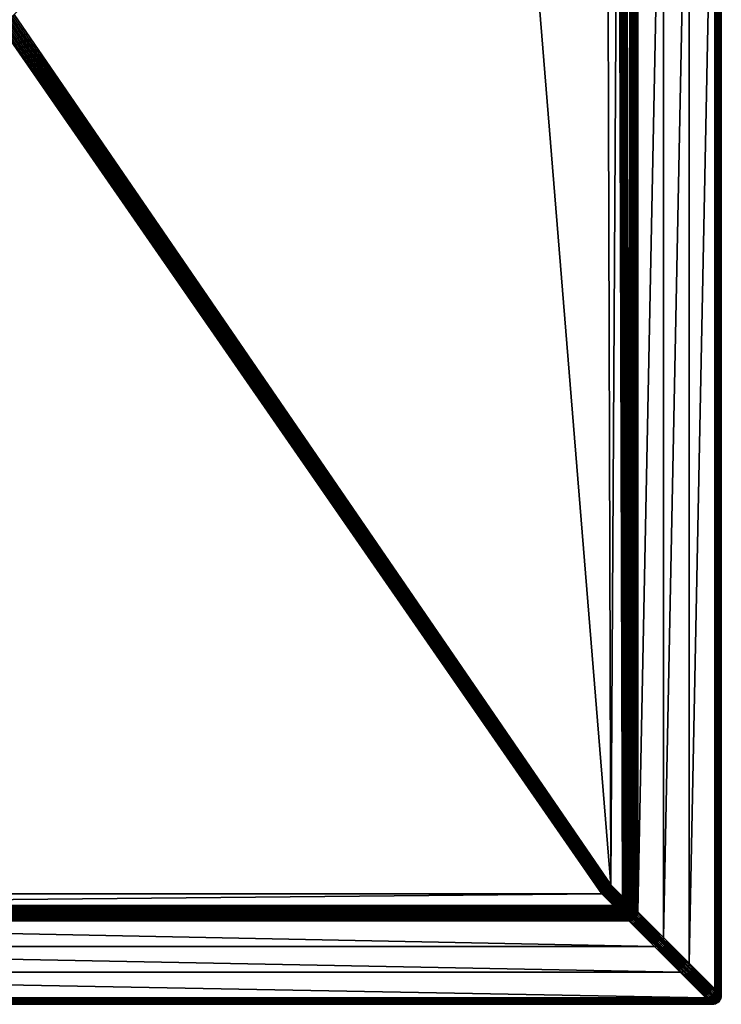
# Model space of a CAD drawing. Header units: centimetres. Extents: x 573 to 653, y 427 to 527.
# Tile 3 of 17: x 614 to 653, y 427 to 482. Entities that reach past the tile are written whole.
import ezdxf

# ---------------------------------------------------------------- set-up
doc = ezdxf.new("R2010")
doc.units = ezdxf.units.CM
doc.layers.get('0').update_dxf_attribs({"true_color": 0x565656})

msp = doc.modelspace()

# ---------------------------------------------------------------- meshes
at = {"color": 37, "true_color": 0x7a5834}
mesh = msp.add_polyface(dxfattribs=at)
corners = [(613.976, 481.996, 2.741), (641.088, 507.947, 2.193), (647.127, 433.639, 2.742), (647.551, 506.218, 2.15), (647.774, 432.992, 2.742), (613.906, 481.926, 2.742), (647.116, 433.55, 2.743), (613.835, 481.855, 2.743), (647.097, 433.469, 2.744), (613.765, 481.785, 2.745), (647.069, 433.397, 2.745), (613.694, 481.714, 2.746), (647.032, 433.334, 2.746), (613.623, 481.644, 2.747), (646.987, 433.28, 2.746), (613.271, 481.291, 2.754), (613.341, 481.362, 2.753), (646.718, 433.15, 2.75), (613.412, 481.432, 2.751), (646.798, 433.169, 2.749), (613.482, 481.503, 2.75), (646.87, 433.197, 2.748), (613.553, 481.573, 2.749), (646.932, 433.234, 2.747), (613.764, 481.926, 2.743), (613.694, 481.855, 2.745), (613.623, 481.926, 2.745), (613.623, 481.785, 2.746), (613.553, 481.856, 2.746), (613.482, 481.926, 2.746), (613.553, 481.714, 2.747), (613.482, 481.785, 2.747), (613.411, 481.856, 2.747), (613.341, 481.503, 2.751), (613.412, 481.573, 2.75), (613.482, 481.644, 2.749), (613.411, 481.714, 2.749), (648.132, 432.633, 3.07), (647.933, 505.836, 2.473), (647.959, 505.81, 2.551), (648.107, 432.659, 2.999), (647.902, 505.867, 2.402), (648.075, 432.69, 2.936), (647.866, 505.902, 2.341), (648.039, 432.727, 2.882), (647.826, 505.943, 2.288), (647.615, 506.153, 2.16), (647.838, 432.928, 2.753), (647.675, 506.094, 2.18), (647.896, 432.869, 2.772), (647.73, 506.039, 2.207), (647.949, 432.816, 2.8), (647.781, 505.988, 2.243), (647.997, 432.769, 2.837)]
mesh.append_faces([[corners[k] for k in face] for face in [(0, 1, 2)]], dxfattribs={"vtx0": -1, "vtx1": -1, "color": 37})
mesh.append_faces([[corners[k] for k in face] for face in [(3, 4, 2), (5, 0, 2), (2, 6, 5), (7, 5, 6), (6, 8, 7), (9, 7, 8), (8, 10, 9), (11, 9, 10), (10, 12, 11), (13, 11, 12), (12, 14, 13), (15, 16, 17), (16, 18, 19), (18, 20, 21), (20, 22, 23), (22, 13, 14), (5, 7, 24), (25, 24, 7), (7, 9, 25), (24, 25, 26), (27, 25, 9), (9, 11, 27), (28, 26, 25), (25, 27, 28), (26, 28, 29), (30, 27, 11), (11, 13, 30), (31, 28, 27), (27, 30, 31), (32, 29, 28), (28, 31, 32), (20, 18, 33), (34, 35, 22), (22, 20, 34), (35, 30, 13), (13, 22, 35), (36, 31, 30), (30, 35, 36), (37, 38, 39), (40, 41, 38), (42, 43, 41), (44, 45, 43), (43, 42, 44), (46, 47, 4), (4, 3, 46), (48, 49, 47), (47, 46, 48), (50, 51, 49), (49, 48, 50), (52, 53, 51), (51, 50, 52), (45, 44, 53), (53, 52, 45)]], dxfattribs={"vtx2": -1, "color": 37})
mesh = msp.add_polyface(dxfattribs=at)
corners = [(641.088, 507.947, 2.193), (646.901, 506.868, 2.15), (647.127, 433.639, 2.742), (647.551, 506.218, 2.15), (653.269, 500.598, 0), (653.269, 500.498, 0), (653.269, 500.498, 4), (653.269, 500.598, 4), (653.269, 500.698, 0), (653.269, 500.698, 4), (653.269, 500.798, 0), (653.269, 500.798, 4), (653.269, 500.898, 0), (653.262, 500.506, 4.089), (653.262, 500.606, 4.089), (653.248, 500.519, 4.17), (653.248, 500.619, 4.17), (653.228, 500.539, 4.241), (653.228, 500.639, 4.241), (653.202, 500.566, 4.304), (653.202, 500.666, 4.304), (653.169, 500.598, 4.359), (653.169, 500.698, 4.359), (653.262, 500.706, 4.089), (653.248, 500.719, 4.17), (653.228, 500.739, 4.241), (653.202, 500.766, 4.304), (653.169, 500.798, 4.359), (653.262, 500.806, 4.089), (653.248, 500.819, 4.17), (653.228, 500.839, 4.241), (653.202, 500.866, 4.304), (653.269, 500.898, 4), (653.262, 500.906, 4.089), (652.979, 500.888, 4.489), (652.979, 500.788, 4.489), (652.916, 500.852, 4.5), (653.036, 500.832, 4.47), (653.036, 500.732, 4.47), (653.086, 500.781, 4.441), (653.086, 500.681, 4.441), (653.131, 500.736, 4.404), (653.131, 500.636, 4.404), (653.086, 500.881, 4.441), (653.131, 500.836, 4.404)]
mesh.append_faces([[corners[k] for k in face] for face in [(0, 1, 2), (2, 1, 3), (4, 5, 6), (6, 7, 4), (8, 4, 7), (7, 9, 8), (10, 8, 9), (9, 11, 10), (12, 10, 11), (13, 14, 7), (7, 6, 13), (15, 16, 14), (14, 13, 15), (17, 18, 16), (16, 15, 17), (19, 20, 18), (18, 17, 19), (21, 22, 20), (20, 19, 21), (14, 23, 9), (9, 7, 14), (16, 24, 23), (23, 14, 16), (18, 25, 24), (24, 16, 18), (20, 26, 25), (25, 18, 20), (22, 27, 26), (26, 20, 22), (23, 28, 11), (11, 9, 23), (24, 29, 28), (28, 23, 24), (25, 30, 29), (29, 24, 25), (26, 31, 30), (30, 25, 26), (31, 26, 27), (32, 11, 28), (33, 28, 29), (34, 35, 36), (37, 38, 35), (35, 34, 37), (39, 40, 38), (38, 37, 39), (41, 42, 40), (40, 39, 41), (22, 21, 42), (42, 41, 22), (43, 39, 37), (44, 41, 39), (39, 43, 44), (27, 22, 41), (41, 44, 27)]], dxfattribs={"vtx2": -1, "color": 37})
mesh = msp.add_polyface(dxfattribs=at)
corners = [(653.269, 500.498, 4), (653.269, 500.498, 0), (653.269, 427.498, 0), (653.269, 427.498, 4), (651.485, 502.283, 4.5), (651.485, 429.282, 4.5), (650.054, 430.713, 4.5), (650.054, 503.713, 4.5), (648.167, 432.598, 3.239), (647.98, 505.788, 2.638), (648.193, 505.574, 4.012), (648.229, 432.538, 4.003), (653.261, 427.506, 4.089), (653.262, 500.506, 4.089), (653.248, 427.519, 4.17), (653.248, 500.519, 4.17), (653.228, 427.539, 4.241), (653.228, 500.539, 4.241), (653.202, 427.566, 4.304), (653.202, 500.566, 4.304), (653.169, 427.598, 4.359), (653.169, 500.598, 4.359), (652.979, 500.788, 4.489), (652.979, 427.788, 4.489), (652.916, 427.852, 4.5), (652.916, 500.852, 4.5), (653.036, 500.732, 4.47), (653.036, 427.732, 4.47), (653.086, 500.681, 4.441), (653.086, 427.681, 4.441), (653.131, 500.636, 4.404), (653.131, 427.636, 4.404), (648.559, 432.208, 4.489), (648.558, 505.209, 4.489), (648.623, 505.144, 4.5), (648.623, 432.144, 4.5), (648.5, 432.267, 4.47), (648.498, 505.269, 4.47), (648.447, 432.32, 4.442), (648.443, 505.324, 4.443), (648.4, 432.367, 4.405), (648.393, 505.374, 4.407), (648.358, 432.409, 4.36), (648.348, 505.42, 4.362), (648.215, 505.553, 4.099), (648.244, 432.523, 4.092), (648.241, 505.527, 4.177), (648.264, 432.503, 4.172), (648.271, 505.496, 4.247), (648.29, 432.477, 4.243), (648.307, 505.46, 4.309), (648.321, 432.446, 4.306), (648.153, 432.613, 3.15), (647.959, 505.81, 2.551), (648.132, 432.633, 3.07), (647.933, 505.836, 2.473), (648.107, 432.659, 2.999), (647.902, 505.867, 2.402), (648.075, 432.69, 2.936)]
mesh.append_faces([[corners[k] for k in face] for face in [(0, 1, 2), (2, 3, 0), (4, 5, 6), (6, 7, 4), (8, 9, 10), (10, 11, 8), (12, 13, 0), (0, 3, 12), (14, 15, 13), (13, 12, 14), (16, 17, 15), (15, 14, 16), (18, 19, 17), (17, 16, 18), (20, 21, 19), (19, 18, 20), (22, 23, 24), (24, 25, 22), (26, 27, 23), (23, 22, 26), (28, 29, 27), (27, 26, 28), (30, 31, 29), (29, 28, 30), (21, 20, 31), (31, 30, 21), (32, 33, 34), (34, 35, 32), (36, 37, 33), (33, 32, 36), (38, 39, 37), (37, 36, 38), (40, 41, 39), (39, 38, 40), (42, 43, 41), (41, 40, 42), (44, 45, 11), (11, 10, 44), (46, 47, 45), (45, 44, 46), (48, 49, 47), (47, 46, 48), (50, 51, 49), (49, 48, 50), (43, 42, 51), (51, 50, 43), (52, 53, 9), (9, 8, 52), (53, 52, 54), (55, 54, 56), (57, 56, 58), (7, 6, 35), (35, 34, 7), (5, 4, 25), (25, 24, 5)]], dxfattribs={"vtx2": -1, "color": 37})
mesh = msp.add_polyface(dxfattribs=at)
corners = [(646.628, 433.139, 2.751), (647.276, 432.492, 2.751), (579.263, 432.491, 3.489), (646.718, 433.15, 2.75), (647.365, 432.503, 2.75), (646.798, 433.169, 2.749), (647.445, 432.522, 2.749), (646.87, 433.197, 2.748), (647.517, 432.55, 2.748), (646.932, 433.234, 2.747), (647.58, 432.587, 2.747), (646.987, 433.28, 2.746), (647.634, 432.633, 2.746), (647.116, 433.55, 2.743), (647.127, 433.639, 2.742), (647.774, 432.992, 2.742), (647.763, 432.902, 2.743), (647.097, 433.469, 2.744), (647.744, 432.822, 2.744), (647.069, 433.397, 2.745), (647.716, 432.75, 2.745), (647.032, 433.334, 2.746), (647.679, 432.687, 2.746), (613.271, 481.291, 2.754), (613.341, 481.362, 2.753), (613.412, 481.432, 2.751), (613.482, 481.503, 2.75), (613.553, 481.573, 2.749), (647.429, 432.439, 2.761), (647.509, 432.458, 2.76), (647.581, 432.486, 2.759), (647.643, 432.523, 2.758), (647.702, 432.465, 2.778), (647.698, 432.569, 2.757), (647.756, 432.511, 2.777), (647.809, 432.458, 2.805), (647.838, 432.928, 2.753), (647.827, 432.839, 2.753), (647.808, 432.758, 2.754), (647.78, 432.686, 2.755), (647.743, 432.623, 2.756), (647.838, 432.628, 2.775), (647.802, 432.565, 2.776), (647.854, 432.512, 2.804)]
mesh.append_faces([[corners[k] for k in face] for face in [(0, 1, 2), (3, 4, 1), (1, 0, 3), (5, 6, 4), (4, 3, 5), (7, 8, 6), (6, 5, 7), (9, 10, 8), (8, 7, 9), (11, 12, 10), (10, 9, 11), (13, 14, 15), (15, 16, 13), (17, 13, 16), (16, 18, 17), (19, 17, 18), (18, 20, 19), (21, 19, 20), (20, 22, 21), (11, 21, 22), (22, 12, 11), (3, 0, 23), (5, 3, 24), (7, 5, 25), (9, 7, 26), (11, 9, 27), (1, 4, 28), (4, 6, 29), (30, 29, 6), (6, 8, 30), (31, 30, 8), (8, 10, 31), (30, 31, 32), (33, 31, 10), (10, 12, 33), (34, 32, 31), (31, 33, 34), (32, 34, 35), (36, 37, 16), (16, 15, 36), (37, 38, 18), (18, 16, 37), (38, 39, 20), (20, 18, 38), (39, 40, 22), (22, 20, 39), (41, 42, 40), (40, 39, 41), (40, 33, 12), (12, 22, 40), (42, 34, 33), (33, 40, 42), (43, 35, 34), (34, 42, 43)]], dxfattribs={"vtx2": -1, "color": 37})
mesh = msp.add_polyface(dxfattribs=at)
corners = [(579.263, 432.491, 3.489), (579.913, 433.138, 3.476), (646.628, 433.139, 2.751), (613.271, 481.291, 2.754), (579.824, 433.149, 3.477), (579.174, 432.502, 3.489), (579.743, 433.168, 3.478), (579.094, 432.521, 3.49), (579.672, 433.196, 3.478), (579.022, 432.55, 3.49), (579.609, 433.233, 3.478), (578.959, 432.587, 3.491), (579.554, 433.279, 3.478), (578.905, 432.632, 3.491), (579.424, 433.549, 3.477), (578.775, 432.902, 3.489), (578.764, 432.991, 3.489), (579.414, 433.638, 3.476), (579.444, 433.468, 3.478), (578.794, 432.821, 3.49), (579.472, 433.396, 3.478), (578.823, 432.75, 3.49), (579.509, 433.333, 3.478), (578.859, 432.686, 3.491), (613.2, 481.362, 2.754), (613.129, 481.432, 2.754), (613.059, 481.503, 2.754), (579.199, 432.427, 3.5), (579.11, 432.437, 3.501), (579.029, 432.457, 3.502), (578.958, 432.485, 3.502), (578.895, 432.522, 3.502), (578.898, 432.426, 3.522), (578.84, 432.568, 3.502), (578.835, 432.463, 3.523), (578.781, 432.508, 3.523), (578.71, 432.837, 3.501), (578.7, 432.926, 3.5), (578.73, 432.757, 3.502), (578.758, 432.685, 3.502), (578.698, 432.626, 3.522), (578.795, 432.622, 3.502), (578.735, 432.563, 3.523), (578.726, 432.454, 3.551), (578.68, 432.508, 3.551)]
mesh.append_faces([[corners[k] for k in face] for face in [(2, 1, 3)]], dxfattribs={"color": 37})
mesh.append_faces([[corners[k] for k in face] for face in [(0, 1, 2), (4, 1, 0), (0, 5, 4), (6, 4, 5), (5, 7, 6), (8, 6, 7), (7, 9, 8), (10, 8, 9), (9, 11, 10), (12, 10, 11), (11, 13, 12), (14, 15, 16), (16, 17, 14), (18, 19, 15), (15, 14, 18), (20, 21, 19), (19, 18, 20), (22, 23, 21), (21, 20, 22), (12, 13, 23), (23, 22, 12), (3, 1, 4), (24, 4, 6), (25, 6, 8), (26, 8, 10), (5, 0, 27), (28, 29, 7), (7, 5, 28), (29, 30, 9), (9, 7, 29), (30, 31, 11), (11, 9, 30), (31, 30, 32), (31, 33, 13), (13, 11, 31), (34, 35, 33), (33, 31, 34), (36, 37, 16), (16, 15, 36), (38, 36, 15), (15, 19, 38), (39, 38, 19), (19, 21, 39), (38, 39, 40), (41, 39, 21), (21, 23, 41), (42, 40, 39), (39, 41, 42), (33, 41, 23), (23, 13, 33), (35, 42, 41), (41, 33, 35), (43, 44, 42), (42, 35, 43)]], dxfattribs={"vtx2": -1, "color": 37})
mesh = msp.add_polyface(dxfattribs=at)
corners = [(648.157, 432.509, 3.24), (648.167, 432.598, 3.239), (648.229, 432.538, 4.003), (648.218, 432.448, 4.003), (648.244, 432.523, 4.092), (648.233, 432.434, 4.092), (648.264, 432.503, 4.172), (648.142, 432.524, 3.151), (648.153, 432.613, 3.15), (648.122, 432.544, 3.071), (648.132, 432.633, 3.07), (648.096, 432.57, 3), (648.107, 432.659, 2.999), (648.065, 432.601, 2.937), (648.075, 432.69, 2.936), (648.028, 432.638, 2.883), (648.039, 432.727, 2.882), (648.123, 432.444, 3.152), (648.102, 432.464, 3.072), (648.077, 432.489, 3.001), (648.045, 432.521, 2.938), (648.009, 432.557, 2.884), (648.017, 432.449, 2.939), (647.981, 432.485, 2.885), (647.896, 432.869, 2.772), (647.886, 432.78, 2.773), (647.827, 432.839, 2.753), (647.838, 432.928, 2.753), (647.949, 432.816, 2.8), (647.939, 432.727, 2.801), (647.997, 432.769, 2.837), (647.986, 432.68, 2.838), (647.866, 432.7, 2.774), (647.808, 432.758, 2.754), (647.919, 432.647, 2.802), (647.967, 432.599, 2.839), (647.838, 432.628, 2.775), (647.78, 432.686, 2.755), (647.891, 432.575, 2.803), (647.939, 432.527, 2.84), (647.854, 432.512, 2.804), (647.802, 432.565, 2.776), (647.902, 432.464, 2.841), (647.809, 432.458, 2.805)]
mesh.append_faces([[corners[k] for k in face] for face in [(0, 1, 2), (2, 3, 0), (3, 2, 4), (5, 4, 6), (7, 8, 1), (1, 0, 7), (9, 10, 8), (8, 7, 9), (11, 12, 10), (10, 9, 11), (13, 14, 12), (12, 11, 13), (15, 16, 14), (14, 13, 15), (17, 7, 0), (18, 9, 7), (19, 11, 9), (9, 18, 19), (20, 13, 11), (11, 19, 20), (21, 15, 13), (13, 20, 21), (22, 20, 19), (23, 21, 20), (20, 22, 23), (24, 25, 26), (26, 27, 24), (28, 29, 25), (25, 24, 28), (30, 31, 29), (29, 28, 30), (16, 15, 31), (31, 30, 16), (25, 32, 33), (33, 26, 25), (29, 34, 32), (32, 25, 29), (31, 35, 34), (34, 29, 31), (15, 21, 35), (35, 31, 15), (32, 36, 37), (37, 33, 32), (34, 38, 36), (36, 32, 34), (35, 39, 38), (38, 34, 35), (21, 23, 39), (39, 35, 21), (38, 40, 41), (41, 36, 38), (39, 42, 40), (40, 38, 39), (42, 39, 23), (43, 40, 42)]], dxfattribs={"vtx2": -1, "color": 37})
mesh = msp.add_polyface(dxfattribs=at)
corners = [(647.634, 432.133, 3.079), (578.886, 432.114, 3.819), (578.915, 432.144, 3.748), (647.608, 432.159, 3.008), (578.95, 432.179, 3.686), (647.577, 432.19, 2.946), (578.99, 432.218, 3.632), (647.339, 432.428, 2.762), (579.199, 432.427, 3.5), (579.263, 432.491, 3.489), (647.398, 432.369, 2.781), (579.139, 432.367, 3.521), (647.451, 432.316, 2.809), (579.084, 432.313, 3.549), (647.498, 432.269, 2.846), (579.035, 432.263, 3.586), (647.54, 432.227, 2.892), (578.796, 432.125, 3.82), (578.861, 432.09, 3.898), (578.826, 432.155, 3.749), (578.861, 432.19, 3.687), (578.901, 432.229, 3.633), (578.716, 432.145, 3.82), (578.772, 432.1, 3.899), (578.746, 432.174, 3.75), (578.781, 432.209, 3.687), (578.82, 432.249, 3.633), (578.749, 432.277, 3.634), (579.11, 432.437, 3.501), (579.174, 432.502, 3.489), (579.05, 432.378, 3.521), (578.995, 432.323, 3.55), (578.946, 432.274, 3.587), (578.97, 432.397, 3.522), (579.029, 432.457, 3.502), (578.915, 432.343, 3.551), (578.865, 432.293, 3.588), (578.898, 432.426, 3.522), (578.958, 432.485, 3.502), (578.843, 432.371, 3.551), (578.793, 432.322, 3.588), (578.835, 432.463, 3.523), (578.895, 432.522, 3.502), (578.78, 432.408, 3.551), (578.73, 432.359, 3.588), (578.726, 432.454, 3.551), (578.781, 432.508, 3.523)]
mesh.append_faces([[corners[k] for k in face] for face in [(0, 1, 2), (3, 2, 4), (5, 4, 6), (7, 8, 9), (10, 11, 8), (12, 13, 11), (14, 15, 13), (16, 6, 15), (17, 1, 18), (19, 2, 1), (1, 17, 19), (20, 4, 2), (2, 19, 20), (21, 6, 4), (4, 20, 21), (22, 17, 23), (24, 19, 17), (25, 20, 19), (19, 24, 25), (26, 21, 20), (20, 25, 26), (27, 26, 25), (8, 28, 29), (11, 30, 28), (28, 8, 11), (13, 31, 30), (30, 11, 13), (15, 32, 31), (31, 13, 15), (6, 21, 32), (32, 15, 6), (30, 33, 34), (34, 28, 30), (31, 35, 33), (33, 30, 31), (32, 36, 35), (35, 31, 32), (21, 26, 36), (36, 32, 21), (33, 37, 38), (38, 34, 33), (35, 39, 37), (37, 33, 35), (36, 40, 39), (39, 35, 36), (26, 27, 40), (40, 36, 26), (37, 41, 42), (39, 43, 41), (41, 37, 39), (40, 44, 43), (43, 39, 40), (44, 40, 27), (43, 45, 46), (46, 41, 43)]], dxfattribs={"vtx2": -1, "color": 37})
mesh = msp.add_polyface(dxfattribs=at)
corners = [(578.886, 432.114, 3.819), (647.634, 432.133, 3.079), (647.654, 432.113, 3.159), (578.915, 432.144, 3.748), (647.608, 432.159, 3.008), (578.95, 432.179, 3.686), (647.577, 432.19, 2.946), (578.99, 432.218, 3.632), (647.54, 432.227, 2.892), (579.263, 432.491, 3.489), (647.276, 432.492, 2.751), (647.339, 432.428, 2.762), (579.199, 432.427, 3.5), (647.398, 432.369, 2.781), (579.139, 432.367, 3.521), (647.451, 432.316, 2.809), (579.084, 432.313, 3.549), (647.498, 432.269, 2.846), (579.035, 432.263, 3.586), (647.743, 432.124, 3.158), (647.758, 432.109, 3.247), (647.723, 432.144, 3.079), (647.697, 432.17, 3.007), (647.666, 432.201, 2.945), (647.63, 432.238, 2.891), (647.803, 432.164, 3.078), (647.747, 432.221, 2.944), (647.778, 432.189, 3.006), (647.71, 432.257, 2.89), (647.429, 432.439, 2.761), (647.487, 432.38, 2.78), (647.54, 432.327, 2.808), (647.587, 432.28, 2.845), (647.509, 432.458, 2.76), (647.365, 432.503, 2.75), (647.567, 432.4, 2.779), (647.62, 432.347, 2.808), (647.668, 432.299, 2.844), (647.639, 432.428, 2.779), (647.581, 432.486, 2.759), (647.692, 432.375, 2.807), (647.74, 432.327, 2.843), (647.782, 432.285, 2.889), (647.702, 432.465, 2.778), (647.755, 432.412, 2.806), (647.802, 432.364, 2.842)]
mesh.append_faces([[corners[k] for k in face] for face in [(0, 1, 2), (3, 4, 1), (5, 6, 4), (7, 8, 6), (9, 10, 11), (12, 11, 13), (14, 13, 15), (16, 15, 17), (18, 17, 8), (2, 19, 20), (1, 21, 19), (19, 2, 1), (4, 22, 21), (21, 1, 4), (6, 23, 22), (22, 4, 6), (8, 24, 23), (23, 6, 8), (25, 21, 22), (23, 26, 27), (27, 22, 23), (24, 28, 26), (26, 23, 24), (29, 11, 10), (30, 13, 11), (11, 29, 30), (31, 15, 13), (13, 30, 31), (32, 17, 15), (15, 31, 32), (24, 8, 17), (17, 32, 24), (33, 29, 34), (35, 30, 29), (29, 33, 35), (36, 31, 30), (30, 35, 36), (37, 32, 31), (31, 36, 37), (28, 24, 32), (32, 37, 28), (38, 35, 33), (33, 39, 38), (40, 36, 35), (35, 38, 40), (41, 37, 36), (36, 40, 41), (42, 28, 37), (37, 41, 42), (43, 38, 39), (44, 40, 38), (38, 43, 44), (45, 41, 40), (40, 44, 45)]], dxfattribs={"vtx2": -1, "color": 37})
mesh = msp.add_polyface(dxfattribs=at)
corners = [(647.899, 432.068, 4.003), (647.838, 432.129, 3.246), (647.91, 432.157, 3.245), (648.034, 432.133, 4.003), (647.971, 432.096, 4.003), (647.973, 432.194, 3.244), (647.743, 432.124, 3.158), (647.824, 432.143, 3.158), (647.758, 432.109, 3.247), (647.723, 432.144, 3.079), (647.803, 432.164, 3.078), (647.697, 432.17, 3.007), (647.778, 432.189, 3.006), (647.895, 432.172, 3.157), (647.875, 432.192, 3.077), (647.849, 432.218, 3.005), (647.747, 432.221, 2.944), (647.818, 432.249, 2.943), (647.71, 432.257, 2.89), (647.782, 432.285, 2.889), (647.958, 432.209, 3.156), (647.938, 432.229, 3.076), (647.912, 432.255, 3.004), (647.881, 432.286, 2.942), (647.844, 432.322, 2.888), (648.027, 432.24, 3.243), (647.992, 432.275, 3.075), (648.012, 432.254, 3.155), (647.966, 432.3, 3.003), (647.935, 432.331, 2.941), (647.899, 432.368, 2.887), (647.74, 432.327, 2.843), (647.802, 432.364, 2.842), (647.809, 432.458, 2.805), (647.755, 432.412, 2.806), (647.702, 432.465, 2.778), (647.857, 432.41, 2.841), (647.944, 432.422, 2.886), (647.981, 432.485, 2.885), (648.017, 432.449, 2.939), (647.981, 432.386, 2.94), (648.012, 432.355, 3.003), (647.902, 432.464, 2.841)]
mesh.append_faces([[corners[k] for k in face] for face in [(0, 1, 2), (3, 4, 2), (2, 5, 3), (6, 7, 1), (1, 8, 6), (9, 10, 7), (7, 6, 9), (11, 12, 10), (7, 13, 2), (2, 1, 7), (10, 14, 13), (13, 7, 10), (12, 15, 14), (14, 10, 12), (16, 17, 15), (15, 12, 16), (18, 19, 17), (17, 16, 18), (13, 20, 5), (5, 2, 13), (14, 21, 20), (20, 13, 14), (15, 22, 21), (21, 14, 15), (17, 23, 22), (22, 15, 17), (19, 24, 23), (23, 17, 19), (25, 5, 20), (21, 26, 27), (27, 20, 21), (22, 28, 26), (26, 21, 22), (23, 29, 28), (28, 22, 23), (24, 30, 29), (29, 23, 24), (24, 19, 31), (31, 32, 24), (33, 34, 35), (36, 32, 34), (34, 33, 36), (30, 24, 32), (32, 36, 30), (37, 38, 39), (39, 40, 37), (29, 40, 41), (41, 28, 29), (30, 37, 40), (40, 29, 30), (38, 37, 42), (42, 36, 33), (37, 30, 36), (36, 42, 37)]], dxfattribs={"vtx2": -1, "color": 37})
mesh = msp.add_polyface(dxfattribs=at)
corners = [(648.088, 432.179, 4.003), (648.034, 432.133, 4.003), (647.973, 432.194, 3.244), (648.027, 432.24, 3.243), (648.137, 432.429, 3.24), (648.157, 432.509, 3.24), (648.218, 432.448, 4.003), (648.199, 432.368, 4.003), (648.109, 432.357, 3.241), (648.171, 432.296, 4.003), (648.073, 432.294, 3.242), (648.134, 432.233, 4.003), (647.971, 432.096, 4.003), (648.049, 432.119, 4.092), (647.958, 432.209, 3.156), (648.012, 432.254, 3.155), (648.103, 432.164, 4.092), (648.123, 432.144, 4.172), (648.069, 432.098, 4.172), (648.149, 432.118, 4.243), (648.123, 432.444, 3.152), (648.142, 432.524, 3.151), (648.102, 432.464, 3.072), (648.214, 432.353, 4.092), (648.185, 432.282, 4.092), (648.095, 432.372, 3.153), (648.074, 432.392, 3.073), (648.049, 432.418, 3.002), (648.077, 432.489, 3.001), (648.017, 432.449, 2.939), (648.148, 432.219, 4.092), (648.206, 432.261, 4.172), (648.169, 432.198, 4.172), (648.058, 432.309, 3.154), (648.038, 432.329, 3.074), (648.012, 432.355, 3.003), (647.981, 432.386, 2.94), (648.194, 432.173, 4.243), (648.226, 432.142, 4.306), (648.18, 432.087, 4.306), (647.992, 432.275, 3.075), (647.966, 432.3, 3.003)]
mesh.append_faces([[corners[k] for k in face] for face in [(0, 1, 2), (2, 3, 0), (4, 5, 6), (6, 7, 4), (8, 4, 7), (7, 9, 8), (10, 8, 9), (9, 11, 10), (3, 10, 11), (11, 0, 3), (12, 1, 13), (14, 15, 3), (16, 13, 1), (1, 0, 16), (17, 18, 13), (13, 16, 17), (18, 17, 19), (5, 4, 20), (21, 20, 22), (23, 24, 9), (9, 7, 23), (25, 20, 4), (4, 8, 25), (26, 22, 20), (20, 25, 26), (27, 28, 22), (22, 26, 27), (28, 27, 29), (24, 30, 11), (11, 9, 24), (31, 32, 30), (30, 24, 31), (33, 25, 8), (8, 10, 33), (34, 26, 25), (25, 33, 34), (35, 27, 26), (26, 34, 35), (36, 29, 27), (27, 35, 36), (30, 16, 0), (0, 11, 30), (32, 17, 16), (16, 30, 32), (37, 19, 17), (17, 32, 37), (38, 39, 19), (19, 37, 38), (15, 33, 10), (10, 3, 15), (40, 34, 33), (33, 15, 40), (41, 35, 34), (34, 40, 41)]], dxfattribs={"vtx2": -1, "color": 37})
mesh = msp.add_polyface(dxfattribs=at)
corners = [(648.548, 432.119, 4.489), (648.559, 432.208, 4.489), (648.623, 432.144, 4.5), (648.49, 432.178, 4.47), (648.5, 432.267, 4.47), (648.437, 432.231, 4.442), (648.447, 432.32, 4.442), (648.389, 432.278, 4.405), (648.4, 432.367, 4.405), (648.347, 432.32, 4.36), (648.358, 432.409, 4.36), (648.47, 432.097, 4.47), (648.417, 432.15, 4.442), (648.369, 432.198, 4.405), (648.327, 432.24, 4.36), (648.389, 432.078, 4.442), (648.341, 432.126, 4.405), (648.299, 432.168, 4.36), (648.262, 432.105, 4.36), (648.244, 432.523, 4.092), (648.233, 432.434, 4.092), (648.218, 432.448, 4.003), (648.264, 432.503, 4.172), (648.253, 432.414, 4.172), (648.29, 432.477, 4.243), (648.279, 432.388, 4.243), (648.321, 432.446, 4.306), (648.31, 432.357, 4.306), (648.214, 432.353, 4.092), (648.199, 432.368, 4.003), (648.234, 432.333, 4.172), (648.26, 432.307, 4.243), (648.291, 432.276, 4.306), (648.206, 432.261, 4.172), (648.185, 432.282, 4.092), (648.231, 432.236, 4.243), (648.262, 432.205, 4.306), (648.194, 432.173, 4.243), (648.169, 432.198, 4.172), (648.226, 432.142, 4.306), (648.18, 432.087, 4.306)]
mesh.append_faces([[corners[k] for k in face] for face in [(0, 1, 2), (3, 4, 1), (1, 0, 3), (5, 6, 4), (4, 3, 5), (7, 8, 6), (6, 5, 7), (9, 10, 8), (8, 7, 9), (11, 3, 0), (12, 5, 3), (3, 11, 12), (13, 7, 5), (5, 12, 13), (14, 9, 7), (7, 13, 14), (15, 12, 11), (16, 13, 12), (12, 15, 16), (17, 14, 13), (13, 16, 17), (18, 17, 16), (19, 20, 21), (22, 23, 20), (24, 25, 23), (23, 22, 24), (26, 27, 25), (25, 24, 26), (10, 9, 27), (27, 26, 10), (20, 28, 29), (29, 21, 20), (23, 30, 28), (28, 20, 23), (25, 31, 30), (30, 23, 25), (27, 32, 31), (31, 25, 27), (9, 14, 32), (32, 27, 9), (30, 33, 34), (34, 28, 30), (31, 35, 33), (33, 30, 31), (32, 36, 35), (35, 31, 32), (14, 17, 36), (36, 32, 14), (35, 37, 38), (38, 33, 35), (36, 39, 37), (37, 35, 36), (17, 18, 39), (39, 36, 17), (40, 39, 18)]], dxfattribs={"vtx2": -1, "color": 37})
mesh = msp.add_polyface(dxfattribs=at)
corners = [(652.769, 426.998, 4), (652.769, 426.998, 0), (573.769, 426.998, 0), (576.985, 430.213, 4.5), (649.554, 430.213, 4.5), (650.985, 428.782, 4.5), (647.669, 432.098, 3.248), (647.729, 432.038, 4.003), (578.838, 432.066, 4.009), (647.758, 432.109, 3.247), (647.818, 432.049, 4.003), (647.838, 432.129, 3.246), (647.899, 432.068, 4.003), (647.91, 432.157, 3.245), (647.971, 432.096, 4.003), (573.777, 427.006, 4.089), (652.761, 427.006, 4.089), (573.791, 427.02, 4.17), (652.748, 427.019, 4.17), (573.811, 427.039, 4.241), (652.728, 427.039, 4.241), (573.837, 427.066, 4.304), (652.702, 427.066, 4.304), (573.869, 427.098, 4.359), (652.669, 427.098, 4.359), (574.123, 427.352, 4.5), (652.416, 427.352, 4.5), (652.479, 427.288, 4.489), (574.06, 427.289, 4.489), (652.536, 427.232, 4.47), (574.003, 427.232, 4.47), (652.586, 427.181, 4.441), (573.952, 427.181, 4.441), (652.631, 427.136, 4.404), (573.907, 427.136, 4.404), (578.48, 431.709, 4.489), (648.059, 431.708, 4.489), (648.123, 431.644, 4.5), (578.54, 431.769, 4.47), (648, 431.767, 4.47), (578.594, 431.823, 4.442), (647.947, 431.82, 4.442), (578.644, 431.873, 4.406), (647.9, 431.867, 4.405), (578.689, 431.917, 4.361), (647.858, 431.909, 4.36), (647.744, 432.023, 4.092), (578.818, 432.047, 4.097), (647.764, 432.003, 4.172), (578.793, 432.022, 4.176), (647.79, 431.977, 4.243), (578.763, 431.992, 4.246), (647.821, 431.946, 4.306), (578.728, 431.957, 4.308), (578.861, 432.09, 3.898), (647.654, 432.113, 3.159), (647.947, 431.92, 4.36), (647.989, 431.878, 4.405), (647.833, 432.034, 4.092), (647.854, 432.014, 4.172), (647.879, 431.988, 4.243), (647.91, 431.957, 4.306), (647.914, 432.053, 4.092), (647.934, 432.033, 4.172), (647.96, 432.007, 4.243), (647.991, 431.976, 4.306), (647.985, 432.082, 4.092), (648.006, 432.061, 4.172), (578.416, 431.644, 4.5), (575.554, 428.783, 4.5)]
mesh.append_faces([[corners[k] for k in face] for face in [(0, 1, 2), (3, 4, 5), (6, 7, 8), (9, 10, 7), (7, 6, 9), (11, 12, 10), (10, 9, 11), (13, 14, 12), (15, 16, 0), (17, 18, 16), (19, 20, 18), (21, 22, 20), (23, 24, 22), (25, 26, 27), (28, 27, 29), (30, 29, 31), (32, 31, 33), (34, 33, 24), (35, 36, 37), (38, 39, 36), (40, 41, 39), (42, 43, 41), (44, 45, 43), (8, 7, 46), (47, 46, 48), (49, 48, 50), (51, 50, 52), (53, 52, 45), (54, 55, 6), (45, 56, 57), (57, 43, 45), (9, 6, 55), (58, 46, 7), (7, 10, 58), (59, 48, 46), (46, 58, 59), (60, 50, 48), (48, 59, 60), (61, 52, 50), (50, 60, 61), (56, 45, 52), (52, 61, 56), (62, 58, 10), (10, 12, 62), (63, 59, 58), (58, 62, 63), (64, 60, 59), (59, 63, 64), (65, 61, 60), (60, 64, 65), (66, 62, 12), (67, 63, 62), (68, 37, 4), (69, 5, 26)]], dxfattribs={"vtx2": -1, "color": 37})
mesh = msp.add_polyface(dxfattribs=at)
corners = [(573.769, 426.998, 0), (573.769, 426.998, 4), (652.769, 426.998, 4), (650.985, 428.782, 4.5), (575.554, 428.783, 4.5), (576.985, 430.213, 4.5), (578.838, 432.066, 4.009), (578.841, 432.07, 3.986), (647.669, 432.098, 3.248), (578.752, 432.08, 3.987), (578.748, 432.077, 4.009), (578.671, 432.1, 3.987), (578.668, 432.097, 4.009), (573.777, 427.006, 4.089), (652.761, 427.006, 4.089), (573.791, 427.02, 4.17), (652.748, 427.019, 4.17), (573.811, 427.039, 4.241), (652.728, 427.039, 4.241), (573.837, 427.066, 4.304), (652.702, 427.066, 4.304), (573.869, 427.098, 4.359), (652.479, 427.288, 4.489), (574.06, 427.289, 4.489), (574.123, 427.352, 4.5), (652.536, 427.232, 4.47), (574.003, 427.232, 4.47), (652.586, 427.181, 4.441), (573.952, 427.181, 4.441), (652.631, 427.136, 4.404), (573.907, 427.136, 4.404), (652.669, 427.098, 4.359), (648.123, 431.644, 4.5), (578.416, 431.644, 4.5), (578.48, 431.709, 4.489), (648.059, 431.708, 4.489), (578.54, 431.769, 4.47), (648, 431.767, 4.47), (578.594, 431.823, 4.442), (647.947, 431.82, 4.442), (578.644, 431.873, 4.406), (647.9, 431.867, 4.405), (578.689, 431.917, 4.361), (647.744, 432.023, 4.092), (578.818, 432.047, 4.097), (647.764, 432.003, 4.172), (578.793, 432.022, 4.176), (647.79, 431.977, 4.243), (578.763, 431.992, 4.246), (647.821, 431.946, 4.306), (578.728, 431.957, 4.308), (647.858, 431.909, 4.36), (578.861, 432.09, 3.898), (647.654, 432.113, 3.159), (578.886, 432.114, 3.819), (578.599, 431.928, 4.361), (578.729, 432.057, 4.097), (578.704, 432.033, 4.176), (578.674, 432.003, 4.246), (578.639, 431.968, 4.308), (578.772, 432.1, 3.899), (578.796, 432.125, 3.82), (578.648, 432.077, 4.097), (578.623, 432.052, 4.176), (578.594, 432.022, 4.246), (578.691, 432.12, 3.9), (578.596, 432.125, 4.009), (649.554, 430.213, 4.5), (652.416, 427.352, 4.5)]
mesh.append_faces([[corners[k] for k in face] for face in [(0, 1, 2), (3, 4, 5), (6, 7, 8), (9, 7, 6), (6, 10, 9), (11, 9, 10), (10, 12, 11), (2, 1, 13), (14, 13, 15), (16, 15, 17), (18, 17, 19), (20, 19, 21), (22, 23, 24), (25, 26, 23), (27, 28, 26), (29, 30, 28), (31, 21, 30), (32, 33, 34), (35, 34, 36), (37, 36, 38), (39, 38, 40), (41, 40, 42), (43, 44, 6), (45, 46, 44), (47, 48, 46), (49, 50, 48), (51, 42, 50), (8, 7, 52), (53, 52, 54), (55, 42, 40), (44, 56, 10), (10, 6, 44), (46, 57, 56), (56, 44, 46), (48, 58, 57), (57, 46, 48), (50, 59, 58), (58, 48, 50), (42, 55, 59), (59, 50, 42), (60, 52, 7), (7, 9, 60), (52, 60, 61), (56, 62, 12), (12, 10, 56), (57, 63, 62), (62, 56, 57), (58, 64, 63), (63, 57, 58), (64, 58, 59), (65, 60, 9), (9, 11, 65), (66, 12, 62), (67, 5, 33), (68, 24, 4)]], dxfattribs={"vtx2": -1, "color": 37})
mesh = msp.add_polyface(dxfattribs=at)
corners = [(648.059, 431.708, 4.489), (648.148, 431.719, 4.489), (648.212, 431.655, 4.5), (648.123, 431.644, 4.5), (648, 431.767, 4.47), (648.089, 431.778, 4.47), (647.947, 431.82, 4.442), (648.036, 431.831, 4.442), (647.9, 431.867, 4.405), (647.989, 431.878, 4.405), (648.292, 431.675, 4.5), (648.17, 431.797, 4.47), (648.228, 431.739, 4.489), (648.117, 431.85, 4.442), (648.069, 431.898, 4.405), (647.947, 431.92, 4.36), (648.027, 431.94, 4.36), (648.189, 431.878, 4.442), (648.242, 431.825, 4.47), (648.141, 431.926, 4.405), (648.099, 431.968, 4.36), (648.204, 431.963, 4.405), (648.252, 431.915, 4.442), (648.162, 432.005, 4.36), (648.216, 432.051, 4.36), (648.259, 432.009, 4.405), (647.91, 431.957, 4.306), (647.991, 431.976, 4.306), (647.899, 432.068, 4.003), (647.971, 432.096, 4.003), (647.985, 432.082, 4.092), (647.914, 432.053, 4.092), (648.006, 432.061, 4.172), (648.031, 432.036, 4.243), (647.96, 432.007, 4.243), (647.934, 432.033, 4.172), (648.062, 432.005, 4.306), (648.049, 432.119, 4.092), (648.069, 432.098, 4.172), (648.094, 432.073, 4.243), (648.126, 432.042, 4.306), (648.149, 432.118, 4.243), (648.18, 432.087, 4.306), (648.262, 432.105, 4.36)]
mesh.append_faces([[corners[k] for k in face] for face in [(0, 1, 2), (2, 3, 0), (4, 5, 1), (1, 0, 4), (6, 7, 5), (5, 4, 6), (8, 9, 7), (7, 6, 8), (10, 2, 1), (5, 11, 12), (12, 1, 5), (7, 13, 11), (11, 5, 7), (9, 14, 13), (13, 7, 9), (15, 16, 14), (14, 9, 15), (13, 17, 18), (18, 11, 13), (14, 19, 17), (17, 13, 14), (16, 20, 19), (19, 14, 16), (19, 21, 22), (22, 17, 19), (20, 23, 21), (21, 19, 20), (23, 24, 25), (25, 21, 23), (16, 15, 26), (26, 27, 16), (28, 29, 30), (31, 30, 32), (33, 34, 35), (35, 32, 33), (36, 27, 34), (34, 33, 36), (20, 16, 27), (27, 36, 20), (37, 30, 29), (38, 32, 30), (30, 37, 38), (39, 33, 32), (32, 38, 39), (40, 36, 33), (33, 39, 40), (23, 20, 36), (36, 40, 23), (41, 39, 38), (42, 40, 39), (39, 41, 42), (24, 23, 40), (40, 42, 24), (43, 24, 42)]], dxfattribs={"vtx2": -1, "color": 37})
mesh = msp.add_polyface(dxfattribs=at)
corners = [(649.643, 430.224, 4.5), (651.074, 428.793, 4.5), (650.985, 428.782, 4.5), (649.554, 430.213, 4.5), (649.723, 430.244, 4.5), (651.154, 428.813, 4.5), (649.795, 430.272, 4.5), (651.226, 428.841, 4.5), (649.858, 430.309, 4.5), (651.289, 428.878, 4.5), (649.912, 430.355, 4.5), (651.343, 428.924, 4.5), (650.043, 430.624, 4.5), (650.054, 430.713, 4.5), (651.485, 429.282, 4.5), (651.474, 429.193, 4.5), (650.023, 430.544, 4.5), (651.454, 429.113, 4.5), (649.995, 430.472, 4.5), (651.426, 429.041, 4.5), (649.958, 430.409, 4.5), (651.389, 428.978, 4.5), (652.568, 427.299, 4.489), (652.479, 427.288, 4.489), (652.416, 427.352, 4.5), (652.505, 427.362, 4.5), (648.212, 431.655, 4.5), (648.123, 431.644, 4.5), (648.292, 431.675, 4.5), (652.585, 427.382, 4.5), (648.364, 431.703, 4.5), (652.657, 427.41, 4.5), (648.427, 431.74, 4.5), (652.72, 427.447, 4.5), (648.481, 431.786, 4.5), (652.774, 427.493, 4.5), (652.916, 427.852, 4.5), (652.905, 427.762, 4.5), (648.612, 432.055, 4.5), (652.885, 427.682, 4.5), (648.592, 431.975, 4.5), (652.857, 427.61, 4.5), (648.564, 431.903, 4.5), (652.82, 427.547, 4.5), (648.527, 431.84, 4.5)]
mesh.append_faces([[corners[k] for k in face] for face in [(0, 1, 2), (2, 3, 0), (4, 5, 1), (1, 0, 4), (6, 7, 5), (5, 4, 6), (8, 9, 7), (7, 6, 8), (10, 11, 9), (9, 8, 10), (12, 13, 14), (14, 15, 12), (16, 12, 15), (15, 17, 16), (18, 16, 17), (17, 19, 18), (20, 18, 19), (19, 21, 20), (10, 20, 21), (21, 11, 10), (22, 23, 24), (24, 25, 22), (26, 0, 3), (3, 27, 26), (24, 2, 1), (1, 25, 24), (28, 4, 0), (0, 26, 28), (25, 1, 5), (5, 29, 25), (30, 6, 4), (29, 5, 7), (7, 31, 29), (32, 8, 6), (31, 7, 9), (9, 33, 31), (34, 10, 8), (33, 9, 11), (11, 35, 33), (15, 14, 36), (36, 37, 15), (13, 12, 38), (17, 15, 37), (37, 39, 17), (12, 16, 40), (19, 17, 39), (39, 41, 19), (16, 18, 42), (21, 19, 41), (41, 43, 21), (18, 20, 44), (11, 21, 43), (43, 35, 11), (20, 10, 34)]], dxfattribs={"vtx2": -1, "color": 37})
mesh = msp.add_polyface(dxfattribs=at)
corners = [(648.148, 431.719, 4.489), (648.228, 431.739, 4.489), (648.292, 431.675, 4.5), (648.3, 431.767, 4.489), (648.364, 431.703, 4.5), (648.17, 431.797, 4.47), (648.242, 431.825, 4.47), (648.363, 431.804, 4.489), (648.427, 431.74, 4.5), (648.305, 431.862, 4.47), (648.189, 431.878, 4.442), (648.252, 431.915, 4.442), (648.418, 431.85, 4.489), (648.481, 431.786, 4.5), (648.359, 431.908, 4.47), (648.306, 431.961, 4.442), (648.204, 431.963, 4.405), (648.259, 432.009, 4.405), (648.623, 432.144, 4.5), (648.612, 432.055, 4.5), (648.548, 432.119, 4.489), (648.528, 432.039, 4.489), (648.592, 431.975, 4.5), (648.47, 432.097, 4.47), (648.5, 431.967, 4.489), (648.564, 431.903, 4.5), (648.442, 432.025, 4.47), (648.389, 432.078, 4.442), (648.463, 431.904, 4.489), (648.527, 431.84, 4.5), (648.405, 431.962, 4.47), (648.352, 432.015, 4.442), (648.304, 432.063, 4.405), (648.341, 432.126, 4.405), (648.262, 432.105, 4.36), (648.216, 432.051, 4.36), (649.723, 430.244, 4.5), (649.795, 430.272, 4.5), (649.858, 430.309, 4.5), (650.054, 430.713, 4.5), (650.043, 430.624, 4.5), (650.023, 430.544, 4.5), (649.995, 430.472, 4.5), (649.958, 430.409, 4.5)]
mesh.append_faces([[corners[k] for k in face] for face in [(0, 1, 2), (1, 3, 4), (4, 2, 1), (5, 6, 3), (3, 1, 5), (3, 7, 8), (8, 4, 3), (6, 9, 7), (7, 3, 6), (10, 11, 9), (9, 6, 10), (7, 12, 13), (13, 8, 7), (9, 14, 12), (12, 7, 9), (11, 15, 14), (14, 9, 11), (16, 17, 15), (15, 11, 16), (18, 19, 20), (21, 20, 19), (19, 22, 21), (20, 21, 23), (24, 21, 22), (22, 25, 24), (26, 23, 21), (21, 24, 26), (23, 26, 27), (28, 24, 25), (25, 29, 28), (30, 26, 24), (24, 28, 30), (31, 27, 26), (26, 30, 31), (32, 33, 27), (27, 31, 32), (33, 32, 34), (12, 28, 29), (29, 13, 12), (14, 30, 28), (28, 12, 14), (15, 31, 30), (30, 14, 15), (17, 32, 31), (31, 15, 17), (35, 34, 32), (32, 17, 35), (36, 2, 4), (37, 4, 8), (38, 8, 13), (19, 18, 39), (22, 19, 40), (25, 22, 41), (29, 25, 42), (13, 29, 43)]], dxfattribs={"vtx2": -1, "color": 37})
mesh = msp.add_polyface(dxfattribs=at)
corners = [(652.479, 427.288, 4.489), (652.568, 427.299, 4.489), (652.625, 427.242, 4.47), (652.648, 427.319, 4.489), (652.505, 427.362, 4.5), (652.585, 427.382, 4.5), (652.705, 427.262, 4.47), (652.72, 427.347, 4.489), (652.657, 427.41, 4.5), (652.777, 427.29, 4.47), (652.783, 427.384, 4.489), (652.72, 427.447, 4.5), (652.84, 427.327, 4.47), (652.891, 427.276, 4.441), (652.837, 427.43, 4.489), (652.774, 427.493, 4.5), (652.894, 427.373, 4.47), (652.945, 427.322, 4.441), (652.99, 427.278, 4.404), (652.979, 427.788, 4.489), (652.968, 427.699, 4.489), (652.905, 427.762, 4.5), (652.916, 427.852, 4.5), (653.036, 427.732, 4.47), (653.025, 427.642, 4.47), (653.086, 427.681, 4.441), (652.948, 427.619, 4.489), (652.885, 427.682, 4.5), (653.005, 427.562, 4.47), (653.075, 427.592, 4.441), (653.056, 427.511, 4.441), (652.92, 427.547, 4.489), (652.857, 427.61, 4.5), (652.977, 427.49, 4.47), (653.028, 427.44, 4.441), (652.883, 427.484, 4.489), (652.82, 427.547, 4.5), (652.94, 427.427, 4.47), (652.991, 427.376, 4.441), (653.072, 427.395, 4.404), (653.035, 427.332, 4.404), (653.074, 427.293, 4.359)]
mesh.append_faces([[corners[k] for k in face] for face in [(0, 1, 2), (3, 1, 4), (4, 5, 3), (1, 3, 6), (7, 3, 5), (5, 8, 7), (9, 6, 3), (3, 7, 9), (10, 7, 8), (8, 11, 10), (12, 9, 7), (7, 10, 12), (9, 12, 13), (14, 10, 11), (11, 15, 14), (16, 12, 10), (10, 14, 16), (17, 13, 12), (12, 16, 17), (13, 17, 18), (19, 20, 21), (21, 22, 19), (23, 24, 20), (20, 19, 23), (24, 23, 25), (20, 26, 27), (27, 21, 20), (24, 28, 26), (26, 20, 24), (29, 30, 28), (28, 24, 29), (26, 31, 32), (32, 27, 26), (28, 33, 31), (31, 26, 28), (30, 34, 33), (33, 28, 30), (31, 35, 36), (36, 32, 31), (33, 37, 35), (35, 31, 33), (34, 38, 37), (37, 33, 34), (39, 40, 38), (38, 34, 39), (35, 14, 15), (15, 36, 35), (37, 16, 14), (14, 35, 37), (38, 17, 16), (16, 37, 38), (40, 18, 17), (17, 38, 40), (18, 40, 41)]], dxfattribs={"vtx2": -1, "color": 37})
mesh = msp.add_polyface(dxfattribs=at)
corners = [(653.258, 427.409, 4), (653.269, 427.498, 4), (653.269, 427.498, 0), (653.258, 427.409, 0), (653.239, 427.328, 4), (653.239, 427.328, 0), (653.211, 427.257, 4), (653.211, 427.257, 0), (653.251, 427.416, 4.089), (653.261, 427.506, 4.089), (653.237, 427.43, 4.17), (653.248, 427.519, 4.17), (653.217, 427.45, 4.241), (653.228, 427.539, 4.241), (653.191, 427.476, 4.304), (653.202, 427.566, 4.304), (653.158, 427.509, 4.359), (653.169, 427.598, 4.359), (653.231, 427.336, 4.089), (653.217, 427.35, 4.17), (653.197, 427.37, 4.241), (653.171, 427.396, 4.304), (653.139, 427.428, 4.359), (653.203, 427.264, 4.089), (653.189, 427.278, 4.17), (653.169, 427.298, 4.241), (653.143, 427.324, 4.304), (653.111, 427.357, 4.359), (653.132, 427.235, 4.241), (653.106, 427.261, 4.304), (653.074, 427.293, 4.359), (653.086, 427.681, 4.441), (653.075, 427.592, 4.441), (653.025, 427.642, 4.47), (653.131, 427.636, 4.404), (653.12, 427.547, 4.404), (653.1, 427.467, 4.404), (653.056, 427.511, 4.441), (653.072, 427.395, 4.404), (653.028, 427.44, 4.441), (653.035, 427.332, 4.404)]
mesh.append_faces([[corners[k] for k in face] for face in [(0, 1, 2), (2, 3, 0), (4, 0, 3), (3, 5, 4), (6, 4, 5), (5, 7, 6), (8, 9, 1), (1, 0, 8), (10, 11, 9), (9, 8, 10), (12, 13, 11), (11, 10, 12), (14, 15, 13), (13, 12, 14), (16, 17, 15), (15, 14, 16), (18, 8, 0), (0, 4, 18), (19, 10, 8), (8, 18, 19), (20, 12, 10), (10, 19, 20), (21, 14, 12), (12, 20, 21), (22, 16, 14), (14, 21, 22), (23, 18, 4), (4, 6, 23), (24, 19, 18), (18, 23, 24), (25, 20, 19), (19, 24, 25), (26, 21, 20), (20, 25, 26), (27, 22, 21), (21, 26, 27), (28, 25, 24), (29, 26, 25), (30, 27, 26), (26, 29, 30), (31, 32, 33), (34, 35, 32), (32, 31, 34), (17, 16, 35), (35, 34, 17), (35, 36, 37), (37, 32, 35), (16, 22, 36), (36, 35, 16), (36, 38, 39), (39, 37, 36), (22, 27, 38), (38, 36, 22), (27, 30, 40), (40, 38, 27)]], dxfattribs={"vtx2": -1, "color": 37})
mesh = msp.add_polyface(dxfattribs=at)
corners = [(652.858, 427.009, 0), (652.769, 426.998, 0), (652.769, 426.998, 4), (652.858, 427.009, 4), (652.939, 427.028, 0), (652.939, 427.028, 4), (652.761, 427.006, 4.089), (652.851, 427.016, 4.089), (652.748, 427.019, 4.17), (652.837, 427.03, 4.17), (652.728, 427.039, 4.241), (652.817, 427.05, 4.241), (652.702, 427.066, 4.304), (652.791, 427.076, 4.304), (652.669, 427.098, 4.359), (652.758, 427.109, 4.359), (652.931, 427.036, 4.089), (652.917, 427.05, 4.17), (652.897, 427.07, 4.241), (652.871, 427.096, 4.304), (652.839, 427.128, 4.359), (652.989, 427.078, 4.17), (652.943, 427.124, 4.304), (652.969, 427.098, 4.241), (652.911, 427.156, 4.359), (652.625, 427.242, 4.47), (652.536, 427.232, 4.47), (652.479, 427.288, 4.489), (652.675, 427.192, 4.441), (652.586, 427.181, 4.441), (652.72, 427.147, 4.404), (652.631, 427.136, 4.404), (652.705, 427.262, 4.47), (652.568, 427.299, 4.489), (652.756, 427.211, 4.441), (652.8, 427.167, 4.404), (652.828, 427.24, 4.441), (652.777, 427.29, 4.47), (652.872, 427.195, 4.404), (652.891, 427.276, 4.441), (652.935, 427.232, 4.404), (652.974, 427.193, 4.359)]
mesh.append_faces([[corners[k] for k in face] for face in [(0, 1, 2), (2, 3, 0), (4, 0, 3), (3, 5, 4), (6, 7, 3), (3, 2, 6), (8, 9, 7), (7, 6, 8), (10, 11, 9), (9, 8, 10), (12, 13, 11), (11, 10, 12), (14, 15, 13), (13, 12, 14), (7, 16, 5), (5, 3, 7), (9, 17, 16), (16, 7, 9), (11, 18, 17), (17, 9, 11), (13, 19, 18), (18, 11, 13), (15, 20, 19), (19, 13, 15), (21, 17, 18), (19, 22, 23), (23, 18, 19), (20, 24, 22), (22, 19, 20), (25, 26, 27), (28, 29, 26), (26, 25, 28), (30, 31, 29), (29, 28, 30), (15, 14, 31), (31, 30, 15), (32, 25, 33), (34, 28, 25), (25, 32, 34), (35, 30, 28), (28, 34, 35), (20, 15, 30), (30, 35, 20), (36, 34, 32), (32, 37, 36), (38, 35, 34), (34, 36, 38), (24, 20, 35), (35, 38, 24), (39, 36, 37), (40, 38, 36), (36, 39, 40), (41, 24, 38), (38, 40, 41)]], dxfattribs={"vtx2": -1, "color": 37})
mesh = msp.add_polyface(dxfattribs=at)
corners = [(653.01, 427.057, 0), (652.939, 427.028, 0), (652.939, 427.028, 4), (653.01, 427.057, 4), (653.074, 427.094, 0), (653.074, 427.094, 4), (653.128, 427.139, 0), (653.128, 427.139, 4), (653.174, 427.194, 4), (653.211, 427.257, 4), (653.211, 427.257, 0), (653.174, 427.194, 0), (652.931, 427.036, 4.089), (653.003, 427.064, 4.089), (652.917, 427.05, 4.17), (652.989, 427.078, 4.17), (652.897, 427.07, 4.241), (652.969, 427.098, 4.241), (653.066, 427.101, 4.089), (653.052, 427.115, 4.17), (653.032, 427.135, 4.241), (652.943, 427.124, 4.304), (653.006, 427.161, 4.304), (652.911, 427.156, 4.359), (652.974, 427.193, 4.359), (653.12, 427.147, 4.089), (653.106, 427.161, 4.17), (653.086, 427.181, 4.241), (653.06, 427.207, 4.304), (653.028, 427.239, 4.359), (652.99, 427.278, 4.404), (652.935, 427.232, 4.404), (652.891, 427.276, 4.441), (653.166, 427.201, 4.089), (653.203, 427.264, 4.089), (653.152, 427.215, 4.17), (653.189, 427.278, 4.17), (653.132, 427.235, 4.241), (653.169, 427.298, 4.241), (653.106, 427.261, 4.304), (653.074, 427.293, 4.359)]
mesh.append_faces([[corners[k] for k in face] for face in [(0, 1, 2), (2, 3, 0), (4, 0, 3), (3, 5, 4), (6, 4, 5), (5, 7, 6), (8, 9, 10), (10, 11, 8), (7, 8, 11), (11, 6, 7), (12, 13, 3), (3, 2, 12), (14, 15, 13), (13, 12, 14), (16, 17, 15), (13, 18, 5), (5, 3, 13), (15, 19, 18), (18, 13, 15), (17, 20, 19), (19, 15, 17), (21, 22, 20), (20, 17, 21), (23, 24, 22), (22, 21, 23), (18, 25, 7), (7, 5, 18), (19, 26, 25), (25, 18, 19), (20, 27, 26), (26, 19, 20), (22, 28, 27), (27, 20, 22), (24, 29, 28), (28, 22, 24), (30, 31, 32), (29, 24, 31), (31, 30, 29), (33, 34, 9), (9, 8, 33), (35, 36, 34), (34, 33, 35), (36, 35, 37), (38, 37, 39), (25, 33, 8), (8, 7, 25), (26, 35, 33), (33, 25, 26), (27, 37, 35), (35, 26, 27), (28, 39, 37), (37, 27, 28), (29, 40, 39), (39, 28, 29), (40, 29, 30)]], dxfattribs={"vtx2": -1, "color": 37})

doc.saveas('drawing.dxf')
